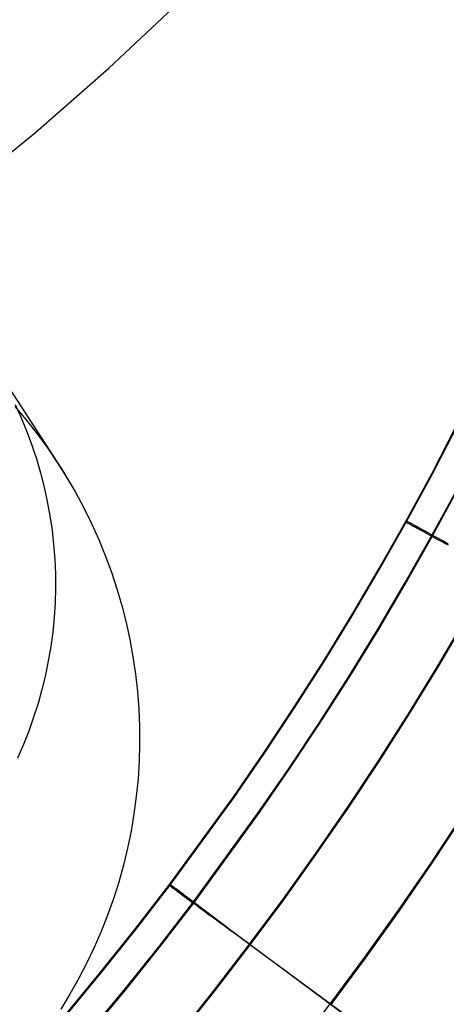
# Model space of a CAD drawing. Header units: millimetres. Extents: x 119 to 175.9, y -203.1 to -153.8.
# Tile 190 of 256: x 165.1 to 166.4, y -198.2 to -195.4. Entities that reach past the tile are written whole.
import ezdxf

# ---------------------------------------------------------------- set-up
doc = ezdxf.new("R2010")
doc.units = ezdxf.units.MM
doc.header["$MEASUREMENT"] = 0
doc.layers.add('Layer 01', color=5, linetype='Continuous', true_color=0x0000ff)

msp = doc.modelspace()

# ---------------------------------------------------------------- linework, layer by layer
at = {"layer": 'Layer 01'}
for p, q in [((165.3665, -195.5015, 24.3523), (165.57, -195.3102, 24.5546)), ((165.1535, -195.6881, 24.1551), (165.3665, -195.5015, 24.3523)), ((164.9315, -195.8694, 23.9634), (165.1535, -195.6881, 24.1551)), ((164.818, -196.0398, -9.4726), (165.2365, -196.6863, 32.4269)), ((165.0922, -196.4908, 32.4311), (165.1252, -196.5299, 32.4303)), ((165.0933, -196.4849, 11.4745), (165.1108, -196.5238, 11.4737)), ((165.1108, -196.5238, 11.4737), (165.1269, -196.5633, 11.4728)), ((165.1252, -196.5299, 32.4303), (165.1569, -196.5702, 32.4294)), ((166.3931, -196.5252, 34.9436), (166.3223, -196.6629, 34.9438)), ((165.1269, -196.5633, 11.4728), (165.1417, -196.6034, 11.4719)), ((166.3107, -196.6851, 34.9184), (166.3835, -196.5442, 34.9182)), ((166.3108, -196.689, 31.7223), (166.3836, -196.5482, 31.7221)), ((165.1569, -196.5702, 32.4294), (165.1871, -196.6115, 32.4285)), ((165.1417, -196.6034, 11.4719), (165.1551, -196.6439, 11.4711)), ((165.1871, -196.6115, 32.4285), (165.2158, -196.6539, 32.4276)), ((165.1551, -196.6439, 11.4711), (165.1671, -196.6848, 11.4702)), ((165.2158, -196.6539, 32.4276), (165.2431, -196.6972, 32.4267)), ((166.3223, -196.6629, 34.9438), (166.249, -196.7995, 34.944)), ((165.1671, -196.6848, 11.4702), (165.1776, -196.7262, 11.4693)), ((165.2431, -196.6972, 32.4267), (165.2689, -196.7415, 32.4257)), ((166.2353, -196.8245, 34.9186), (166.3107, -196.6851, 34.9184)), ((166.2354, -196.8285, 31.7225), (166.3108, -196.689, 31.7223)), ((165.1776, -196.7262, 11.4693), (165.1867, -196.7679, 11.4684)), ((166.3109, -196.8709, 31.4617), (166.387, -196.7301, 31.4615)), ((166.3112, -196.8662, 35.1799), (166.3874, -196.7253, 35.1797)), ((165.2689, -196.7415, 32.4257), (165.2931, -196.7866, 32.4247)), ((165.1867, -196.7679, 11.4684), (165.1943, -196.8099, 11.4675)), ((165.2931, -196.7866, 32.4247), (165.3157, -196.8325, 32.4237)), ((165.1943, -196.8099, 11.4675), (165.2005, -196.8521, 11.4666)), ((166.249, -196.7995, 34.944), (166.1695, -196.9414, 34.9441)), ((166.234, -196.8238, 34.9422), (166.2339, -196.8237, 34.954)), ((166.2339, -196.8237, 34.954), (166.2342, -196.8239, 34.9659)), ((166.2345, -196.8241, 34.9304), (166.234, -196.8238, 34.9422)), ((166.2342, -196.8239, 34.9659), (166.2348, -196.8242, 34.9777)), ((165.2005, -196.8521, 11.4666), (165.2052, -196.8945, 11.4657)), ((165.3157, -196.8325, 32.4237), (165.3368, -196.8792, 32.4227)), ((166.1574, -196.9626, 34.9188), (166.2353, -196.8245, 34.9186)), ((166.1574, -196.9666, 31.7226), (166.2354, -196.8285, 31.7225)), ((166.2341, -196.8282, 31.6871), (166.2341, -196.8281, 31.6989)), ((166.2341, -196.8281, 31.6989), (166.2346, -196.8282, 31.7107)), ((166.2343, -196.8285, 31.6753), (166.2341, -196.8282, 31.6871)), ((166.235, -196.8289, 31.6636), (166.2343, -196.8285, 31.6753)), ((166.2353, -196.8245, 34.9186), (166.2345, -196.8241, 34.9304)), ((166.2346, -196.8282, 31.7107), (166.2354, -196.8285, 31.7225)), ((166.2348, -196.8242, 34.9777), (166.2358, -196.8247, 34.9894)), ((166.236, -196.8296, 31.6519), (166.235, -196.8289, 31.6636)), ((166.2354, -196.8285, 31.7225), (166.2353, -196.8245, 34.9186)), ((166.2358, -196.8247, 34.9894), (166.2372, -196.8255, 35.0012)), ((166.2374, -196.8304, 31.6402), (166.236, -196.8296, 31.6519)), ((166.2372, -196.8255, 35.0012), (166.2389, -196.8264, 35.0128)), ((166.2391, -196.8314, 31.6285), (166.2374, -196.8304, 31.6402)), ((166.2389, -196.8264, 35.0128), (166.2409, -196.8275, 35.0244)), ((166.2411, -196.8326, 31.617), (166.2391, -196.8314, 31.6285)), ((166.2409, -196.8275, 35.0244), (166.2433, -196.8288, 35.0359)), ((166.2436, -196.834, 31.6055), (166.2411, -196.8326, 31.617)), ((166.2433, -196.8288, 35.0359), (166.2461, -196.8303, 35.0473)), ((166.2463, -196.8356, 31.5942), (166.2436, -196.834, 31.6055)), ((166.2461, -196.8303, 35.0473), (166.2492, -196.832, 35.0586)), ((166.2495, -196.8373, 31.583), (166.2463, -196.8356, 31.5942)), ((166.2492, -196.832, 35.0586), (166.2527, -196.8339, 35.0698)), ((166.2529, -196.8393, 31.5719), (166.2495, -196.8373, 31.583)), ((166.2527, -196.8339, 35.0698), (166.2564, -196.836, 35.0808)), ((166.2567, -196.8414, 31.5609), (166.2529, -196.8393, 31.5719)), ((166.2564, -196.836, 35.0808), (166.2605, -196.8383, 35.0916)), ((166.2609, -196.8437, 31.5501), (166.2567, -196.8414, 31.5609)), ((166.2605, -196.8383, 35.0916), (166.265, -196.8407, 35.1023)), ((166.2653, -196.8461, 31.5395), (166.2609, -196.8437, 31.5501)), ((166.265, -196.8407, 35.1023), (166.2698, -196.8433, 35.1128)), ((166.2701, -196.8487, 31.529), (166.2653, -196.8461, 31.5395)), ((166.2698, -196.8433, 35.1128), (166.2748, -196.8461, 35.1231)), ((166.2752, -196.8515, 31.5187), (166.2701, -196.8487, 31.529)), ((166.2748, -196.8461, 35.1231), (166.2802, -196.8491, 35.1332)), ((166.2806, -196.8544, 31.5087), (166.2752, -196.8515, 31.5187)), ((166.2802, -196.8491, 35.1332), (166.2859, -196.8522, 35.1431)), ((166.2859, -196.8522, 35.1431), (166.2919, -196.8555, 35.1528)), ((165.3368, -196.8792, 32.4227), (165.3561, -196.9266, 32.4217)), ((166.2322, -197.0103, 31.4619), (166.3109, -196.8709, 31.4617)), ((166.2325, -197.0056, 35.1801), (166.3112, -196.8662, 35.1799)), ((166.2863, -196.8575, 31.4988), (166.2806, -196.8544, 31.5087)), ((166.2923, -196.8608, 31.4892), (166.2863, -196.8575, 31.4988)), ((166.2919, -196.8555, 35.1528), (166.2982, -196.859, 35.1622)), ((166.2987, -196.8642, 31.4799), (166.2923, -196.8608, 31.4892)), ((166.2982, -196.859, 35.1622), (166.3048, -196.8626, 35.1713)), ((166.3052, -196.8677, 31.4708), (166.2987, -196.8642, 31.4799)), ((166.3048, -196.8626, 35.1713), (166.3116, -196.8664, 35.1802)), ((166.3121, -196.8714, 31.4619), (166.3052, -196.8677, 31.4708)), ((166.3116, -196.8664, 35.1802), (166.3187, -196.8703, 35.1888)), ((166.3192, -196.8752, 31.4533), (166.3121, -196.8714, 31.4619)), ((166.3187, -196.8703, 35.1888), (166.3261, -196.8744, 35.1971)), ((166.3266, -196.8792, 31.4451), (166.3192, -196.8752, 31.4533)), ((166.3261, -196.8744, 35.1971), (166.3337, -196.8786, 35.2051)), ((166.3343, -196.8833, 31.4371), (166.3266, -196.8792, 31.4451)), ((166.3337, -196.8786, 35.2051), (166.3415, -196.8829, 35.2128)), ((165.2052, -196.8945, 11.4657), (165.2084, -196.937, 11.4647)), ((166.3422, -196.8875, 31.4294), (166.3343, -196.8833, 31.4371)), ((166.3415, -196.8829, 35.2128), (166.3496, -196.8874, 35.2202)), ((166.3503, -196.8918, 31.422), (166.3422, -196.8875, 31.4294)), ((166.3496, -196.8874, 35.2202), (166.3579, -196.892, 35.2273)), ((166.3586, -196.8963, 31.4149), (166.3503, -196.8918, 31.422)), ((165.2084, -196.937, 11.4647), (165.2102, -196.9797, 11.4638)), ((165.3561, -196.9266, 32.4217), (165.3739, -196.9747, 32.4207)), ((166.0769, -197.0992, 34.9189), (166.1574, -196.9626, 34.9188)), ((166.077, -197.1032, 31.7228), (166.1574, -196.9666, 31.7226)), ((166.1695, -196.9414, 34.9441), (166.0872, -197.082, 34.9443)), ((165.2102, -196.9797, 11.4638), (165.2105, -197.0223, 11.4629)), ((165.3739, -196.9747, 32.4207), (165.3899, -197.0233, 32.4196)), ((165.2105, -197.0223, 11.4629), (165.2093, -197.065, 11.462)), ((165.3899, -197.0233, 32.4196), (165.4043, -197.0724, 32.4186)), ((166.151, -197.1483, 31.462), (166.2322, -197.0103, 31.4619)), ((166.1513, -197.1436, 35.1802), (166.2325, -197.0056, 35.1801)), ((165.2093, -197.065, 11.462), (165.2066, -197.1076, 11.4611)), ((165.4043, -197.0724, 32.4186), (165.4169, -197.1221, 32.4175)), ((166.0872, -197.082, 34.9443), (166.0022, -197.2213, 34.9445)), ((165.2066, -197.1076, 11.4611), (165.2024, -197.1501, 11.4601)), ((165.9941, -197.2344, 34.9191), (166.0769, -197.0992, 34.9189)), ((165.9942, -197.2383, 31.723), (166.077, -197.1032, 31.7228)), ((166.3276, -197.2494, 35.2884), (166.4107, -197.1083, 35.2882)), ((166.3292, -197.2509, 31.3542), (166.4122, -197.1097, 31.354)), ((165.4169, -197.1221, 32.4175), (165.4278, -197.1721, 32.4164)), ((165.2024, -197.1501, 11.4601), (165.1968, -197.1924, 11.4592)), ((166.0673, -197.2848, 31.4622), (166.151, -197.1483, 31.462)), ((166.0676, -197.28, 35.1804), (166.1513, -197.1436, 35.1802)), ((165.1968, -197.1924, 11.4592), (165.1897, -197.2344, 11.4583)), ((165.4278, -197.1721, 32.4164), (165.437, -197.2225, 32.4153)), ((165.437, -197.2225, 32.4153), (165.4444, -197.2731, 32.4142)), ((166.0022, -197.2213, 34.9445), (165.9145, -197.3592, 34.9447)), ((165.1897, -197.2344, 11.4583), (165.1811, -197.2762, 11.4574)), ((165.9088, -197.368, 34.9193), (165.9941, -197.2344, 34.9191)), ((165.9089, -197.372, 31.7232), (165.9942, -197.2383, 31.723)), ((166.242, -197.389, 35.2886), (166.3276, -197.2494, 35.2884)), ((166.2437, -197.3905, 31.3544), (166.3292, -197.2509, 31.3542)), ((165.1811, -197.2762, 11.4574), (165.1711, -197.3177, 11.4565)), ((165.4444, -197.2731, 32.4142), (165.4501, -197.324, 32.4131)), ((165.9815, -197.415, 35.1806), (166.0676, -197.28, 35.1804)), ((165.9812, -197.4197, 31.4624), (166.0673, -197.2848, 31.4622)), ((165.1711, -197.3177, 11.4565), (165.1597, -197.3588, 11.4556)), ((165.4501, -197.324, 32.4131), (165.4539, -197.3751, 32.412)), ((165.1597, -197.3588, 11.4556), (165.1468, -197.3995, 11.4547)), ((165.8212, -197.5001, 34.9195), (165.9088, -197.368, 34.9193)), ((165.9145, -197.3592, 34.9447), (165.8242, -197.4956, 34.9449)), ((165.1468, -197.3995, 11.4547), (165.1325, -197.4397, 11.4539)), ((165.4539, -197.3751, 32.412), (165.456, -197.4263, 32.4109)), ((165.8213, -197.5041, 31.7233), (165.9089, -197.372, 31.7232)), ((166.1539, -197.5271, 35.2888), (166.242, -197.389, 35.2886)), ((166.1557, -197.5286, 31.3545), (166.2437, -197.3905, 31.3544)), ((165.456, -197.4263, 32.4109), (165.4564, -197.4775, 32.4098)), ((165.8927, -197.5531, 31.4626), (165.9812, -197.4197, 31.4624)), ((165.8931, -197.5484, 35.1808), (165.9815, -197.415, 35.1806)), ((165.1325, -197.4397, 11.4539), (165.1169, -197.4794, 11.453)), ((165.1169, -197.4794, 11.453), (165.0999, -197.5186, 11.4522)), ((165.4564, -197.4775, 32.4098), (165.4549, -197.5286, 32.4087)), ((165.7312, -197.6307, 34.9196), (165.8212, -197.5001, 34.9195)), ((165.7313, -197.6347, 31.7235), (165.8213, -197.5041, 31.7233)), ((165.8242, -197.4956, 34.9449), (165.7314, -197.6304, 34.945)), ((165.4549, -197.5286, 32.4087), (165.4517, -197.5797, 32.4076)), ((166.0634, -197.6635, 35.289), (166.1539, -197.5271, 35.2888)), ((166.0653, -197.6651, 31.3547), (166.1557, -197.5286, 31.3545)), ((165.8019, -197.6849, 31.4627), (165.8927, -197.5531, 31.4626)), ((165.8022, -197.6802, 35.1809), (165.8931, -197.5484, 35.1808)), ((165.4517, -197.5797, 32.4076), (165.4467, -197.6307, 32.4065)), ((165.4467, -197.6307, 32.4065), (165.4399, -197.6815, 32.4054)), ((165.5446, -197.887, 34.92), (165.7312, -197.6307, 34.9196)), ((165.5446, -197.891, 31.7238), (165.7313, -197.6347, 31.7235)), ((165.7314, -197.6304, 34.945), (165.6361, -197.7637, 34.9452)), ((165.4399, -197.6815, 32.4054), (165.4314, -197.732, 32.4043)), ((165.6134, -197.9437, 31.4631), (165.8019, -197.6849, 31.4627)), ((165.6138, -197.939, 35.1813), (165.8022, -197.6802, 35.1809)), ((165.9706, -197.7983, 35.2891), (166.0634, -197.6635, 35.289)), ((165.9724, -197.7999, 31.3549), (166.0653, -197.6651, 31.3547)), ((166.3087, -197.8245, 35.2894), (166.402, -197.6837, 35.2892)), ((166.3101, -197.827, 31.355), (166.4034, -197.6861, 31.3548)), ((165.4314, -197.732, 32.4043), (165.4211, -197.7821, 32.4032)), ((165.6361, -197.7637, 34.9452), (165.5384, -197.8952, 34.9454)), ((165.4211, -197.7821, 32.4032), (165.4091, -197.8319, 32.4022)), ((165.8753, -197.9315, 35.2893), (165.9706, -197.7983, 35.2891)), ((165.8773, -197.9331, 31.3551), (165.9724, -197.7999, 31.3549)), ((166.2129, -197.9637, 35.2895), (166.3087, -197.8245, 35.2894)), ((166.2144, -197.9661, 31.3551), (166.3101, -197.827, 31.355)), ((165.4091, -197.8319, 32.4022), (165.3954, -197.8812, 32.4011)), ((165.3954, -197.8812, 32.4011), (165.38, -197.9301, 32.4)), ((165.4451, -198.0163, 34.9201), (165.5446, -197.887, 34.92)), ((165.5434, -197.8861, 34.9436), (165.5433, -197.886, 34.9554)), ((165.5433, -197.886, 34.9554), (165.5436, -197.8862, 34.9672)), ((165.5438, -197.8865, 34.9317), (165.5434, -197.8861, 34.9436)), ((165.5436, -197.8862, 34.9672), (165.5441, -197.8866, 34.979)), ((165.5446, -197.887, 34.92), (165.5438, -197.8865, 34.9317)), ((165.5441, -197.8866, 34.979), (165.545, -197.8873, 34.9908)), ((165.5446, -197.891, 31.7238), (165.5446, -197.887, 34.92)), ((165.545, -197.8873, 34.9908), (165.5463, -197.8882, 35.0025)), ((165.5463, -197.8882, 35.0025), (165.5478, -197.8894, 35.0142)), ((165.5384, -197.8952, 34.9454), (165.4383, -198.025, 34.9455)), ((165.4452, -198.0202, 31.724), (165.5446, -197.891, 31.7238)), ((165.5436, -197.8908, 31.6767), (165.5434, -197.8905, 31.6885)), ((165.5434, -197.8905, 31.6885), (165.5435, -197.8905, 31.7003)), ((165.5435, -197.8905, 31.7003), (165.5439, -197.8906, 31.7121)), ((165.5442, -197.8914, 31.6649), (165.5436, -197.8908, 31.6767)), ((165.5439, -197.8906, 31.7121), (165.5446, -197.891, 31.7238)), ((165.5451, -197.8922, 31.6532), (165.5442, -197.8914, 31.6649)), ((165.5463, -197.8932, 31.6415), (165.5451, -197.8922, 31.6532)), ((165.5479, -197.8944, 31.6299), (165.5463, -197.8932, 31.6415)), ((165.5478, -197.8894, 35.0142), (165.5497, -197.8908, 35.0258)), ((165.5498, -197.8959, 31.6184), (165.5479, -197.8944, 31.6299)), ((165.5497, -197.8908, 35.0258), (165.5519, -197.8924, 35.0373)), ((165.552, -197.8977, 31.6069), (165.5498, -197.8959, 31.6184)), ((165.5519, -197.8924, 35.0373), (165.5544, -197.8943, 35.0487)), ((165.5545, -197.8996, 31.5956), (165.552, -197.8977, 31.6069)), ((165.5544, -197.8943, 35.0487), (165.5572, -197.8964, 35.06)), ((165.5574, -197.9018, 31.5843), (165.5545, -197.8996, 31.5956)), ((165.5572, -197.8964, 35.06), (165.5604, -197.8988, 35.0711)), ((165.5605, -197.9042, 31.5732), (165.5574, -197.9018, 31.5843)), ((165.5604, -197.8988, 35.0711), (165.5638, -197.9014, 35.0822)), ((165.564, -197.9068, 31.5623), (165.5605, -197.9042, 31.5732)), ((165.5638, -197.9014, 35.0822), (165.5676, -197.9042, 35.093)), ((165.5678, -197.9096, 31.5515), (165.564, -197.9068, 31.5623)), ((165.5676, -197.9042, 35.093), (165.5716, -197.9073, 35.1037)), ((165.5718, -197.9127, 31.5408), (165.5678, -197.9096, 31.5515)), ((165.5716, -197.9073, 35.1037), (165.576, -197.9105, 35.1142)), ((165.5762, -197.916, 31.5304), (165.5718, -197.9127, 31.5408)), ((165.576, -197.9105, 35.1142), (165.5806, -197.914, 35.1245)), ((165.5808, -197.9194, 31.5201), (165.5762, -197.916, 31.5304)), ((165.5806, -197.914, 35.1245), (165.5855, -197.9177, 35.1346)), ((165.5855, -197.9177, 35.1346), (165.5907, -197.9216, 35.1445)), ((165.38, -197.9301, 32.4), (165.3628, -197.9783, 32.399)), ((165.513, -198.0742, 31.4632), (165.6134, -197.9437, 31.4631)), ((165.5134, -198.0695, 35.1814), (165.6138, -197.939, 35.1813)), ((165.5858, -197.9231, 31.5101), (165.5808, -197.9194, 31.5201)), ((165.591, -197.927, 31.5002), (165.5858, -197.9231, 31.5101)), ((165.5907, -197.9216, 35.1445), (165.5962, -197.9257, 35.1541)), ((165.5965, -197.9311, 31.4906), (165.591, -197.927, 31.5002)), ((165.5962, -197.9257, 35.1541), (165.6019, -197.9301, 35.1635)), ((165.6023, -197.9353, 31.4813), (165.5965, -197.9311, 31.4906)), ((165.6019, -197.9301, 35.1635), (165.6079, -197.9346, 35.1727)), ((165.6083, -197.9398, 31.4721), (165.6023, -197.9353, 31.4813)), ((165.6079, -197.9346, 35.1727), (165.6141, -197.9393, 35.1816)), ((165.6146, -197.9444, 31.4633), (165.6083, -197.9398, 31.4721)), ((165.6141, -197.9393, 35.1816), (165.6206, -197.9442, 35.1902)), ((165.6211, -197.9492, 31.4547), (165.6146, -197.9444, 31.4633)), ((165.6206, -197.9442, 35.1902), (165.6273, -197.9492, 35.1985)), ((165.7778, -198.063, 35.2895), (165.8753, -197.9315, 35.2893)), ((165.7798, -198.0647, 31.3552), (165.8773, -197.9331, 31.3551)), ((165.6279, -197.9541, 31.4464), (165.6211, -197.9492, 31.4547)), ((165.6273, -197.9492, 35.1985), (165.6342, -197.9545, 35.2065)), ((165.6348, -197.9593, 31.4384), (165.6279, -197.9541, 31.4464)), ((165.6342, -197.9545, 35.2065), (165.6414, -197.9599, 35.2142)), ((165.642, -197.9646, 31.4307), (165.6348, -197.9593, 31.4384)), ((165.6414, -197.9599, 35.2142), (165.6488, -197.9654, 35.2216)), ((165.6495, -197.97, 31.4234), (165.642, -197.9646, 31.4307)), ((165.6488, -197.9654, 35.2216), (165.6563, -197.9712, 35.2287)), ((165.6571, -197.9756, 31.4163), (165.6495, -197.97, 31.4234)), ((165.6563, -197.9712, 35.2287), (165.6641, -197.977, 35.2354)), ((165.6649, -197.9813, 31.4096), (165.6571, -197.9756, 31.4163)), ((166.1147, -198.1011, 35.2897), (166.2129, -197.9637, 35.2895)), ((166.1163, -198.1036, 31.3553), (166.2144, -197.9661, 31.3551)), ((165.3628, -197.9783, 32.399), (165.3441, -198.026, 32.398)), ((165.6641, -197.977, 35.2354), (165.672, -197.983, 35.2418)), ((165.6729, -197.9871, 31.4032), (165.6649, -197.9813, 31.4096)), ((165.672, -197.983, 35.2418), (165.6801, -197.9891, 35.2479)), ((165.6811, -197.9931, 31.3972), (165.6729, -197.9871, 31.4032)), ((165.6801, -197.9891, 35.2479), (165.6884, -197.9954, 35.2536)), ((165.6894, -197.9992, 31.3915), (165.6811, -197.9931, 31.3972)), ((165.6884, -197.9954, 35.2536), (165.6968, -198.0018, 35.2589)), ((165.698, -198.0053, 31.3861), (165.6894, -197.9992, 31.3915)), ((165.6968, -198.0018, 35.2589), (165.7054, -198.0082, 35.2638)), ((165.3441, -198.026, 32.398), (165.3236, -198.0729, 32.397)), ((165.4383, -198.025, 34.9455), (165.3359, -198.153, 34.9457)), ((165.3434, -198.1437, 34.9203), (165.4451, -198.0163, 34.9201)), ((165.3435, -198.1477, 31.7242), (165.4452, -198.0202, 31.724)), ((165.7066, -198.0116, 31.3812), (165.698, -198.0053, 31.3861)), ((165.7054, -198.0082, 35.2638), (165.7141, -198.0148, 35.2684)), ((165.7154, -198.018, 31.3766), (165.7066, -198.0116, 31.3812)), ((165.7141, -198.0148, 35.2684), (165.7229, -198.0215, 35.2726)), ((165.7243, -198.0245, 31.3724), (165.7154, -198.018, 31.3766)), ((165.7229, -198.0215, 35.2726), (165.7319, -198.0282, 35.2764)), ((165.7333, -198.031, 31.3685), (165.7243, -198.0245, 31.3724)), ((165.7319, -198.0282, 35.2764), (165.7409, -198.0351, 35.2798)), ((165.7425, -198.0376, 31.3651), (165.7333, -198.031, 31.3685)), ((165.7409, -198.0351, 35.2798), (165.75, -198.042, 35.2828)), ((165.7517, -198.0443, 31.362), (165.7425, -198.0376, 31.3651)), ((165.75, -198.042, 35.2828), (165.7592, -198.0489, 35.2855)), ((165.761, -198.0511, 31.3594), (165.7517, -198.0443, 31.362)), ((165.7592, -198.0489, 35.2855), (165.7685, -198.0559, 35.2877)), ((165.7704, -198.0578, 31.3571), (165.761, -198.0511, 31.3594)), ((165.7685, -198.0559, 35.2877), (165.7778, -198.063, 35.2895)), ((165.7798, -198.0647, 31.3552), (165.7704, -198.0578, 31.3571)), ((165.3236, -198.0729, 32.397), (165.3016, -198.1191, 32.396)), ((165.4104, -198.2028, 31.4634), (165.513, -198.0742, 31.4632)), ((165.4107, -198.1982, 35.1816), (165.5134, -198.0695, 35.1814)), ((165.6752, -198.1964, 35.2896), (165.7778, -198.063, 35.2895)), ((165.6772, -198.1981, 31.3554), (165.7798, -198.0647, 31.3552)), ((165.7778, -198.063, 35.2895), (166.2506, -198.4104, 35.2899)), ((166.2506, -198.4154, 31.3557), (165.7798, -198.0647, 31.3552)), ((165.3016, -198.1191, 32.396), (165.278, -198.1646, 32.395)), ((166.0142, -198.2367, 35.2899), (166.1147, -198.1011, 35.2897)), ((166.0158, -198.2393, 31.3555), (166.1163, -198.1036, 31.3553)), ((165.2395, -198.2694, 34.9204), (165.3434, -198.1437, 34.9203)), ((165.2396, -198.2733, 31.7243), (165.3435, -198.1477, 31.7242)), ((165.3359, -198.153, 34.9457), (165.2313, -198.2792, 34.9459)), ((165.278, -198.1646, 32.395), (165.2528, -198.2091, 32.394)), ((165.1984, -198.4546, 31.4637), (165.4104, -198.2028, 31.4634)), ((165.1987, -198.4499, 35.1819), (165.4107, -198.1982, 35.1816)), ((165.5702, -198.3279, 35.2898), (165.6752, -198.1964, 35.2896)), ((165.5723, -198.3297, 31.3556), (165.6772, -198.1981, 31.3554)), ((165.2528, -198.2091, 32.394), (165.226, -198.2528, 32.3931)), ((165.9083, -198.3744, 35.2901), (166.0142, -198.2367, 35.2899))]:
    msp.add_line(p, q, dxfattribs=at)

doc.saveas('drawing.dxf')
